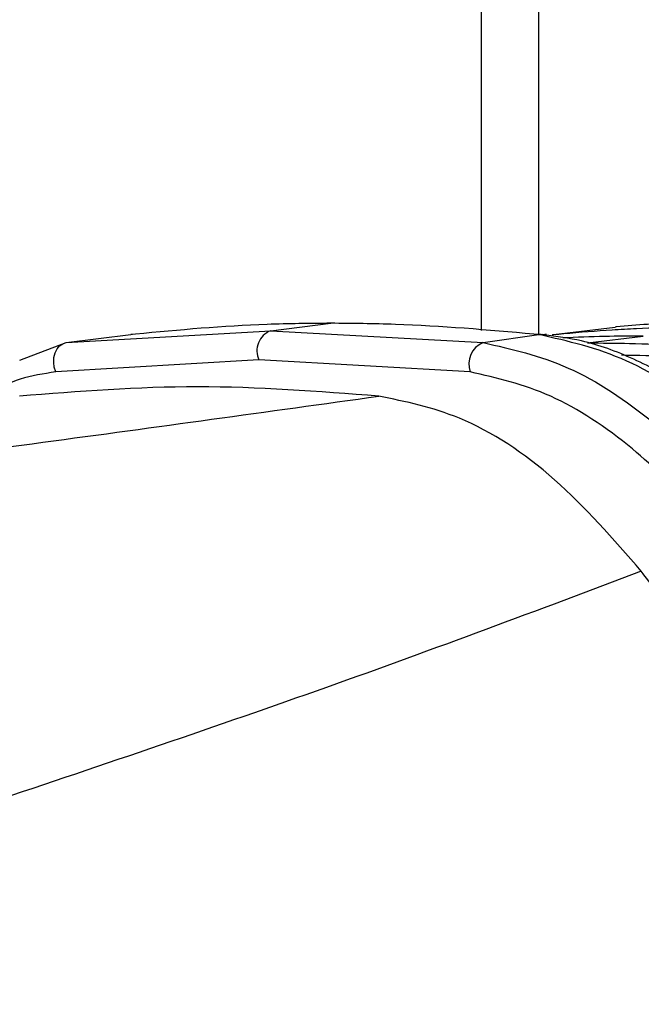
# Model space of a CAD drawing. Header units: millimetres. Extents: x 20 to 19939, y 40 to 15016.
# Tile 19 of 106: x 6606 to 6643, y 5478 to 5536. Entities that reach past the tile are written whole.
import ezdxf

# ---------------------------------------------------------------- set-up
doc = ezdxf.new("R2010")
doc.units = ezdxf.units.MM
doc.header["$LTSCALE"] = 2

msp = doc.modelspace()

# ---------------------------------------------------------------- linework, layer by layer
at = {"color": 7, "linetype": 'Continuous', "lineweight": 25}
for p, q in [((6633.394, 5517.298), (6633.394, 6021.966)), ((6621.039, 5517.281), (6624.569, 5517.718)), ((6609.056, 5516.583), (6621.039, 5517.281)), ((6621.039, 5517.281), (6633.497, 5516.583)), ((6637.624, 5517.059), (6641.239, 5517.496)), ((6641.298, 5517.502), (6641.239, 5517.496)), ((6606.337, 5515.556), (6609.056, 5516.583)), ((6609.056, 5516.583), (6612.846, 5517.051)), ((6612.931, 5517.061), (6612.846, 5517.051)), ((6613.118, 5517.082), (6612.931, 5517.061)), ((6633.497, 5516.583), (6636.765, 5517.051)), ((6636.674, 5517.061), (6636.473, 5517.082)), ((6636.765, 5517.051), (6636.674, 5517.061)), ((6637.21, 5517.056), (6637.115, 5517.066)), ((6637.568, 5517.054), (6637.624, 5517.059)), ((6639.619, 5516.568), (6642.875, 5516.971)), ((6620.348, 5515.568), (6608.438, 5514.865)), ((6632.738, 5514.865), (6620.348, 5515.568))]:
    msp.add_line(p, q, dxfattribs=at)
at = {"color": 8, "linetype": 'Continuous', "lineweight": 25}
for p, q in [((6636.742, 6021.966), (6636.742, 5517.098)), ((6637.548, 5517.041), (6637.624, 5517.059))]:
    msp.add_line(p, q, dxfattribs=at)
at = {"color": 7, "linetype": 'Continuous', "lineweight": 25, "flags": 128}
for points in [[(6608.438, 5514.865), (6608.353, 5515.137), (6608.317, 5515.425), (6608.333, 5515.711), (6608.4, 5515.978), (6608.513, 5516.211), (6608.666, 5516.396), (6608.851, 5516.523), (6609.056, 5516.583)], [(6636.473, 5517.082), (6636.772, 5517.097), (6636.904, 5517.089)], [(6636.674, 5517.061), (6636.974, 5517.076), (6637.115, 5517.066)], [(6636.765, 5517.051), (6637.066, 5517.066), (6637.21, 5517.056)]]:
    msp.add_lwpolyline(points, dxfattribs=at)
at = {"color": 7, "linetype": 'Continuous', "lineweight": 25}
for centre, radius, start, end in [((6621.496, 5516.1), 1.266, 111.15732, 204.88213), ((6634.001, 5515.334), 1.348, 111.96227, 200.37114)]:
    msp.add_arc(centre, radius, start, end, dxfattribs=at)
for points, knots in [([(6624.569, 5517.718), (6623.321, 5517.707), (6619.436, 5517.673), (6615.672, 5517.321), (6613.118, 5517.082)], [0, 0, 0, 0, 0.32125, 1, 1, 1, 1]), ([(6636.473, 5517.082), (6633.748, 5517.321), (6629.735, 5517.673), (6625.825, 5517.707), (6624.569, 5517.718)], [0, 0, 0, 0, 0.67875, 1, 1, 1, 1]), ([(6650.654, 5517.934), (6650.514, 5517.933), (6649.428, 5517.932), (6647.868, 5517.903), (6645.502, 5517.81), (6643.47, 5517.691), (6641.911, 5517.555), (6641.298, 5517.502)], [0, 0, 0, 0, 0.04475, 0.348076, 0.499734, 0.80312, 1, 1, 1, 1]), ([(6637.624, 5517.059), (6637.825, 5517.078), (6638.971, 5517.187), (6640.591, 5517.31), (6642.956, 5517.441), (6645.067, 5517.517), (6646.706, 5517.527), (6647.397, 5517.531)], [0, 0, 0, 0, 0.061922, 0.352279, 0.497453, 0.787868, 1, 1, 1, 1]), ([(6633.497, 5516.583), (6635.15, 5516.213), (6638.453, 5515.474), (6643.309, 5512.273), (6646.11, 5509.483), (6647.378, 5508.221)], [0, 0, 0, 0, 0.354177, 0.707848, 1, 1, 1, 1]), ([(6650.388, 5509.089), (6649.28, 5510.161), (6646.6, 5512.753), (6641.848, 5515.914), (6638.469, 5516.67), (6636.765, 5517.051)], [0, 0, 0, 0, 0.259057, 0.626399, 1, 1, 1, 1]), ([(6650.889, 5509.575), (6650.885, 5509.579), (6650.023, 5510.43), (6648.174, 5512.016), (6645.309, 5514.089), (6642.318, 5515.698), (6639.551, 5516.723), (6637.799, 5516.94), (6637.063, 5517.031)], [0, 0, 0, 0, 0.000985, 0.211, 0.42281, 0.63293, 0.845915, 1, 1, 1, 1]), ([(6642.875, 5516.971), (6642.124, 5516.967), (6640.552, 5516.959), (6638.98, 5516.892), (6638.16, 5516.857)], [0, 0, 0, 0, 0.478036, 1, 1, 1, 1]), ([(6639.619, 5516.568), (6640.44, 5516.563), (6642.208, 5516.55), (6644.923, 5516.441), (6647.621, 5516.267), (6649.371, 5516.097), (6650.174, 5516.018)], [0, 0, 0, 0, 0.2331562, 0.5020007, 0.7713618, 1, 1, 1, 1]), ([(6645.97, 5506.882), (6644.75, 5508.084), (6642.063, 5510.732), (6637.428, 5513.799), (6634.3, 5514.51), (6632.738, 5514.865)], [0, 0, 0, 0, 0.294215, 0.647739, 1, 1, 1, 1]), ([(6627.383, 5513.449), (6623.825, 5513.721), (6616.689, 5514.265), (6609.778, 5513.722), (6606.313, 5513.449)], [0, 0, 0, 0, 0.4985519, 1, 1, 1, 1]), ([(6587.484, 5508.079), (6594.257, 5508.963), (6607.805, 5510.731), (6620.856, 5512.543), (6627.383, 5513.449)], [0, 0, 0, 0, 0.4998805, 1, 1, 1, 1]), ([(6642.768, 5503.178), (6641.115, 5505.075), (6637.807, 5508.871), (6632.404, 5512.414), (6628.953, 5513.125), (6627.383, 5513.449)], [0, 0, 0, 0, 0.352456, 0.705295, 1, 1, 1, 1]), ([(6642.768, 5503.178), (6636.712, 5500.903), (6624.584, 5496.346), (6611.26, 5491.859), (6604.589, 5489.612)], [0, 0, 0, 0, 0.499312, 1, 1, 1, 1]), ([(6660.486, 5476.966), (6659.175, 5478.942), (6656.52, 5482.945), (6652.526, 5489.245), (6648.506, 5495.342), (6645.323, 5499.877), (6643.342, 5502.436), (6642.768, 5503.178)], [0, 0, 0, 0, 0.249767, 0.506053, 0.707933, 0.915373, 1, 1, 1, 1])]:
    msp.add_open_spline(points, degree=3, knots=knots, dxfattribs=at)
at = {"color": 8, "linetype": 'Continuous', "lineweight": 25}
for points, knots in [([(6641.604, 5515.863), (6642.554, 5515.848), (6644.069, 5515.823), (6646.764, 5515.653), (6648.509, 5515.489), (6649.69, 5515.379)], [0, 0, 0, 0, 0.351831, 0.561454, 1, 1, 1, 1]), ([(6608.438, 5514.865), (6607, 5514.647), (6605.467, 5514.414), (6604.619, 5513.303), (6604.567, 5513.234)], [0, 0, 0, 0, 0.938359, 1, 1, 1, 1])]:
    msp.add_open_spline(points, degree=3, knots=knots, dxfattribs=at)

doc.saveas('drawing.dxf')
